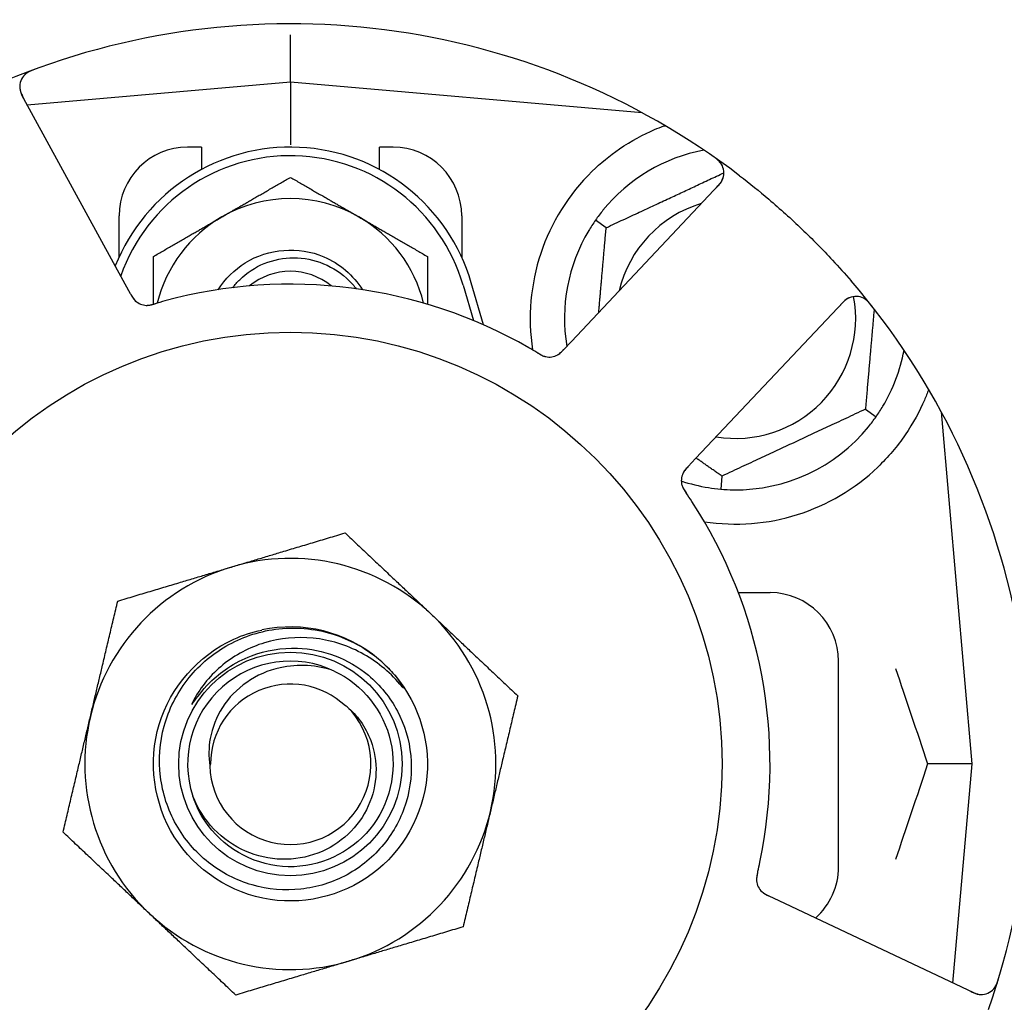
# Model space of a CAD drawing. Header units: inches. Extents: x 18 to 846, y -67 to 561.
# Tile 56 of 256: x 86.02 to 87.82, y 144.42 to 146.21. Entities that reach past the tile are written whole.
import ezdxf

# ---------------------------------------------------------------- set-up
doc = ezdxf.new("R2010")
doc.units = ezdxf.units.IN
doc.header["$LTSCALE"] = 24
doc.header["$MEASUREMENT"] = 0
doc.layers.add('Dimension (ANSI)', color=7, linetype='Continuous', lineweight=25)
doc.layers.add('Visible (ANSI)', color=7, linetype='Continuous', lineweight=30)
doc.styles.add('Note Text (ANSI)', font='tahoma.ttf')
doc.dimstyles.new('SB Fraction-16 (ANSI)', dxfattribs={"dimscale": 24, "dimtxt": 0.125, "dimasz": 0.098425, "dimexe": 0.125, "dimexo": 0.0625, "dimgap": 0.031496, "dimtad": 0, "dimtih": 1, "dimtoh": 1, "dimdec": 4, "dimrnd": 1e-08, "dimzin": 0, "dimdsep": 46, "dimlunit": 5, "dimtxsty": 'Note Text (ANSI)', "dimcen": 0.09, "dimdle": 0.393701, "dimclrd": 256, "dimclre": 256, "dimclrt": 256, "dimadec": 0, "dimazin": 3, "dimtfac": 0.96, "dimtofl": 0, "dimtmove": 0, "dimatfit": 3, "dimfxl": 1, "dimfrac": 2, "dimtolj": 1, "dimtzin": 12, "dimlwd": -1, "dimlwe": -1, "dimarcsym": 0})

# ---------------------------------------------------------------- blocks, each defined once
blk = doc.blocks.new('*D15')
at = {"layer": 'Defpoints', "color": 0, "transparency": 16777216}
for p in [(115.8191, 378.6679), (40.5863, 88.9562), (79.6941, 88.9562)]:
    blk.add_point(p, dxfattribs=at)
at = {"layer": 'Dimension (ANSI)', "transparency": 16777216}
for p, q in [((114.3191, 378.6679), (37.5863, 378.6679)), ((40.5863, 376.3057), (40.5863, 240.4618)), ((40.5863, 91.3184), (40.5863, 235.1622)), ((78.1941, 88.9562), (37.5863, 88.9562))]:
    blk.add_line(p, q, dxfattribs=at)
for points in [[(40.1926, 376.3057), (40.98, 376.3057), (40.5863, 378.6679)], [(40.1926, 91.3184), (40.98, 91.3184), (40.5863, 88.9562)]]:
    blk.add_solid(points, dxfattribs=at)
at = {"layer": 'Dimension (ANSI)', "transparency": 16777216, "insert": (31.4463, 239.7059), "char_height": 3, "attachment_point": 1, "style": 'Note Text (ANSI)'}
blk.add_mtext('\\A1;289 11/16', dxfattribs=at)

msp = doc.modelspace()

# ---------------------------------------------------------------- linework, layer by layer
at = {"layer": 'Visible (ANSI)'}
for p, q in [((86.51486, 146.10002), (86.51486, 146.18601)), ((86.51486, 146.10002), (86.03491, 146.05803)), ((86.51486, 146.10002), (86.51486, 145.98544)), ((87.15685, 146.04386), (86.51486, 146.10002)), ((86.21357, 145.73147), (86.02493, 146.07626)), ((87.15361, 146.04414), (87.15361, 146.0456)), ((86.35236, 145.98127), (86.32736, 145.98127)), ((86.35236, 145.98127), (86.35236, 145.94044)), ((86.67736, 145.94044), (86.67736, 145.98127)), ((86.70236, 145.98127), (86.67736, 145.98127)), ((87.2971, 145.91291), (87.02748, 145.62697)), ((86.20236, 145.78073), (86.20236, 145.85627)), ((86.82736, 145.85627), (86.82736, 145.78073)), ((87.09089, 145.83435), (87.07138, 145.84801)), ((86.2231, 145.71404), (86.21357, 145.73147)), ((86.82986, 145.7294), (86.84861, 145.66512)), ((86.86719, 145.6572), (86.84486, 145.73377)), ((87.25412, 145.41327), (87.52374, 145.69922)), ((87.02748, 145.62697), (87.01383, 145.61249)), ((87.56383, 145.50319), (87.58335, 145.48953)), ((87.75861, 144.85627), (87.70244, 145.49826)), ((87.24049, 145.39881), (87.25412, 145.41327)), ((87.3022, 145.38119), (87.30013, 145.35746)), ((87.33215, 145.16877), (87.38986, 145.16877)), ((87.51486, 144.66877), (87.51486, 145.04377)), ((87.75861, 144.85627), (87.67714, 144.85627)), ((87.72366, 144.45675), (87.75861, 144.85627)), ((87.40625, 144.6069), (87.38826, 144.61541)), ((87.76151, 144.43884), (87.40625, 144.6069))]:
    msp.add_line(p, q, dxfattribs=at)
for radius in [0.7875, 0.20385]:
    msp.add_circle((86.51486, 144.85627), radius, dxfattribs=at)
for centre, radius, start, end in [((87.67254, 146.08405), 0.325, 301.56477, 151.80207), ((86.51486, 144.85627), 1.35, 52.62287, 112.74397), ((86.05235, 146.09126), 0.03125, 110.53135, 208.68342), ((86.51486, 145.63752), 0.34375, 16.2602, 158.3076), ((86.32736, 145.85627), 0.125, 90, 180), ((86.70236, 145.85627), 0.125, 0, 90), ((87.32736, 145.66877), 0.3125, 100.71622, 140.84193), ((86.51486, 145.63752), 0.32812, 16.2602, 160.60541), ((87.27436, 145.93435), 0.03125, 316.68342, 54.83549), ((87.32736, 145.66877), 0.375, 134.27762, 188.78707), ((86.51486, 145.63752), 0.25, 60, 120), ((87.32736, 145.66877), 0.21875, 106.71618, 166.65066), ((86.51486, 145.63752), 0.25, 120, 166.26096), ((86.51486, 145.63752), 0.25, 13.73904, 60), ((87.32736, 145.66877), 0.3125, 149.15807, 189.35248), ((86.51486, 145.63752), 0.11727, 50.56429, 129.43571), ((86.51486, 144.85627), 1.35, 340.62287, 40.74397), ((86.51486, 144.85627), 0.875, 60.19111, 105.17573), ((86.2533, 145.72396), 0.03125, 226.67765, 268.13682), ((87.32736, 145.66877), 0.21875, 260.57954, 10.53406), ((87.54648, 145.67778), 0.03125, 38.53135, 136.68342), ((87.32736, 145.66877), 0.3125, 329.15807, 349.28378), ((86.98714, 145.62973), 0.03125, 257.46904, 299.46837), ((87.32736, 145.66877), 0.3125, 269.15807, 320.84193), ((87.32736, 145.66877), 0.375, 261.21293, 313.75453), ((87.25925, 145.37316), 0.03125, 154.67765, 196.13682), ((87.32736, 145.66877), 0.3125, 251.46237, 260.84193), ((86.51486, 144.85627), 0.875, 348.19111, 33.17573), ((86.51486, 144.85627), 0.375, 106.68342, 166.68342), ((86.51486, 144.85627), 0.375, 46.68342, 106.68342), ((87.38986, 145.04377), 0.125, 0, 90), ((86.51486, 144.85627), 0.375, 346.68342, 46.68342), ((86.51486, 144.85627), 0.25, 49.96044, 102.10596), ((86.51486, 144.85627), 0.1875, 64.71096, 198.15663), ((86.51486, 144.85627), 0.25, 46.19222, 49.96044), ((86.51486, 144.85627), 0.14583, 46.55117, 180.00317), ((86.51486, 144.85627), 0.14696, 181.25861, 45.29572), ((86.51486, 144.85627), 0.375, 166.68342, 226.68342), ((86.51486, 144.85627), 0.375, 286.68342, 346.68342), ((87.38986, 144.66877), 0.125, 311.64189, 0), ((87.39641, 144.64612), 0.03125, 185.46904, 227.46837), ((86.51486, 144.85627), 0.375, 226.68342, 286.68342), ((86.51486, 144.85627), 0.875, 204.19111, 249.17573), ((86.51486, 144.85627), 1.35, 196.62287, 256.74397), ((87.77488, 144.46709), 0.03125, 244.68342, 342.83549)]:
    msp.add_arc(centre, radius, start, end, dxfattribs=at)
for points, knots in [([(86.04802, 146.12298), (86.04743, 146.12276), (86.04684, 146.12255), (86.04527, 146.12196), (86.04427, 146.12157), (86.04243, 146.1208), (86.04158, 146.12044), (86.03943, 146.11945), (86.03811, 146.11879), (86.03589, 146.11755), (86.03492, 146.11695), (86.03332, 146.11588), (86.03265, 146.11538), (86.03135, 146.11435), (86.03076, 146.11382), (86.03011, 146.1132), (86.02997, 146.11306), (86.02986, 146.11295)], [0, 0, 0, 0, 0.005149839, 0.005149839, 0.013554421, 0.013554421, 0.020527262, 0.020527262, 0.031641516, 0.031641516, 0.041623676, 0.041623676, 0.051235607, 0.051235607, 0.06373445, 0.06373445, 0.067355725, 0.067355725, 0.067355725, 0.067355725]), ([(86.0211, 146.09132), (86.0211, 146.09102), (86.02112, 146.09066), (86.02122, 146.08886), (86.02144, 146.08712), (86.02214, 146.08403), (86.02257, 146.08258), (86.02389, 146.07894), (86.02488, 146.07669), (86.02648, 146.07351), (86.02697, 146.07258), (86.02791, 146.07081), (86.02837, 146.06997), (86.02883, 146.06913)], [0.058736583, 0.058736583, 0.058736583, 0.058736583, 0.064782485, 0.064782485, 0.086145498, 0.086145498, 0.103238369, 0.103238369, 0.123434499, 0.123434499, 0.131598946, 0.131598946, 0.138939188, 0.138939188, 0.138939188, 0.138939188]), ([(87.06556, 145.93726), (87.0807, 145.95202), (87.09765, 145.96594), (87.13666, 145.99271), (87.15907, 146.00462), (87.1848, 146.01567), (87.19051, 146.01796), (87.19626, 146.02011)], [0.55181372, 0.55181372, 0.55181372, 0.55181372, 0.71000954, 0.71000954, 0.90366002, 0.90366002, 0.95550669, 0.95550669, 0.95550669, 0.95550669]), ([(87.30168, 145.94953), (87.30154, 145.94978), (87.30135, 145.95009), (87.30071, 145.9511), (87.30018, 145.95187), (87.29888, 145.95352), (87.29806, 145.95448), (87.29651, 145.95604), (87.29601, 145.95653), (87.29471, 145.95772), (87.29388, 145.95845), (87.29208, 145.95993), (87.29108, 145.96071), (87.28951, 145.96188), (87.28891, 145.96231), (87.28773, 145.96315), (87.28714, 145.96356), (87.28655, 145.96397)], [0.051298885, 0.051298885, 0.051298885, 0.051298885, 0.057269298, 0.057269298, 0.069785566, 0.069785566, 0.083632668, 0.083632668, 0.089458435, 0.089458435, 0.09782017, 0.09782017, 0.107290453, 0.107290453, 0.113094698, 0.113094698, 0.118968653, 0.118968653, 0.118968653, 0.118968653]), ([(87.29154, 145.90701), (87.29218, 145.9077), (87.29284, 145.90839), (87.29534, 145.9111), (87.29713, 145.91315), (87.2999, 145.91677), (87.30097, 145.91839), (87.30255, 145.92117), (87.30318, 145.92247), (87.30401, 145.92459), (87.30429, 145.9254), (87.30454, 145.92627), (87.3046, 145.92645), (87.30464, 145.92661)], [0, 0, 0, 0, 0.007248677, 0.007248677, 0.028564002, 0.028564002, 0.04748221, 0.04748221, 0.065361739, 0.065361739, 0.076705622, 0.076705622, 0.079955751, 0.079955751, 0.079955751, 0.079955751]), ([(87.33439, 145.92906), (87.35261, 145.91514), (87.37036, 145.90085), (87.40823, 145.86875), (87.42843, 145.85058), (87.46734, 145.81334), (87.48586, 145.79455), (87.5153, 145.76286), (87.52659, 145.75025), (87.53767, 145.73739)], [-0.73117336, -0.73117336, -0.73117336, -0.73117336, -0.55242948, -0.55242948, -0.34016147, -0.34016147, -0.13232742, -0.13232742, 0, 0, 0, 0]), ([(86.38324, 145.7211), (86.39578, 145.7409), (86.4126, 145.75797), (86.43253, 145.77032), (86.47478, 145.79651), (86.52983, 145.8008), (86.57563, 145.78147), (86.60469, 145.7692), (86.62954, 145.74763), (86.64655, 145.72109)], [6.8488771, 6.8488771, 6.8488771, 6.8488771, 7.2990044, 7.2990044, 7.2990044, 8.2534333, 8.2534333, 8.2534333, 8.8590861, 8.8590861, 8.8590861, 8.8590861]), ([(86.40966, 145.72492), (86.41357, 145.73006), (86.41785, 145.73493), (86.43533, 145.75217), (86.45056, 145.76219), (86.48427, 145.776), (86.50246, 145.77954), (86.53948, 145.7795), (86.55794, 145.77581), (86.59271, 145.76148), (86.60864, 145.75089), (86.62672, 145.73298), (86.63102, 145.72811), (86.63498, 145.72299)], [-1.06231766, -1.06231766, -1.06231766, -1.06231766, -1.01273267, -1.01273267, -0.87465824, -0.87465824, -0.73438222, -0.73438222, -0.59190522, -0.59190522, -0.44722789, -0.44722789, -0.39760805, -0.39760805, -0.39760805, -0.39760805]), ([(86.22311, 145.71404), (86.22336, 145.71358), (86.22362, 145.71311), (86.22411, 145.71221), (86.22436, 145.71176), (86.22491, 145.71077), (86.22522, 145.71023), (86.22634, 145.7083), (86.22709, 145.70708), (86.22835, 145.70523), (86.22893, 145.70445), (86.23006, 145.70309), (86.23057, 145.70252), (86.23146, 145.70161), (86.23187, 145.70122), (86.23211, 145.70099), (86.23214, 145.70096), (86.23214, 145.70096), (86.23214, 145.70096), (86.23214, 145.70096)], [0, 0, 0, 0, 0.004355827, 0.004355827, 0.008687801, 0.008687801, 0.014307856, 0.014307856, 0.029588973, 0.029588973, 0.043844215, 0.043844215, 0.054171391, 0.054171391, 0.061954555, 0.061954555, 0.063871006, 0.063871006, 0.063878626, 0.063878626, 0.063878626, 0.063878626]), ([(86.22313, 145.714), (86.22327, 145.71374), (86.22341, 145.71348), (86.2242, 145.71205), (86.22487, 145.71084), (86.22632, 145.70837), (86.22713, 145.70708), (86.22868, 145.70487), (86.22943, 145.7039), (86.23091, 145.70218), (86.23168, 145.7014), (86.23235, 145.70077), (86.23245, 145.70069), (86.23253, 145.70061)], [0, 0, 0, 0, 0.002309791, 0.002309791, 0.012623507, 0.012623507, 0.024338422, 0.024338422, 0.035397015, 0.035397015, 0.047442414, 0.047442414, 0.049661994, 0.049661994, 0.049661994, 0.049661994]), ([(87.53688, 145.70752), (87.5366, 145.70742), (87.53625, 145.7073), (87.53458, 145.70665), (87.533, 145.7059), (87.53027, 145.70427), (87.52902, 145.70342), (87.52597, 145.70103), (87.52414, 145.6994), (87.52161, 145.6969), (87.52087, 145.69615), (87.51948, 145.6947), (87.51882, 145.694), (87.51817, 145.6933)], [0.058736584, 0.058736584, 0.058736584, 0.058736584, 0.064782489, 0.064782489, 0.086145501, 0.086145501, 0.103238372, 0.103238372, 0.123434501, 0.123434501, 0.131598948, 0.131598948, 0.13893919, 0.13893919, 0.13893919, 0.13893919]), ([(87.57531, 145.6917), (87.57492, 145.6922), (87.57454, 145.69268), (87.57349, 145.69399), (87.57281, 145.69483), (87.57151, 145.69634), (87.5709, 145.69704), (87.5693, 145.69878), (87.56826, 145.69982), (87.56639, 145.70156), (87.56553, 145.70229), (87.56401, 145.70349), (87.56334, 145.70397), (87.56195, 145.70489), (87.56126, 145.70529), (87.56047, 145.70571), (87.5603, 145.7058), (87.56016, 145.70587)], [0, 0, 0, 0, 0.005149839, 0.005149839, 0.013554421, 0.013554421, 0.020527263, 0.020527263, 0.031641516, 0.031641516, 0.041623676, 0.041623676, 0.051235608, 0.051235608, 0.063734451, 0.063734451, 0.067355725, 0.067355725, 0.067355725, 0.067355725]), ([(86.25153, 145.69276), (86.25176, 145.69275), (86.25206, 145.69274), (86.25295, 145.69273), (86.25358, 145.69274), (86.25493, 145.69282), (86.25563, 145.69288), (86.25703, 145.69306), (86.25772, 145.69316), (86.25936, 145.69346), (86.26037, 145.69368), (86.26186, 145.69403), (86.2623, 145.69414), (86.26391, 145.69455), (86.26511, 145.69489), (86.26666, 145.69533), (86.26705, 145.69545), (86.2676, 145.69561), (86.26777, 145.69566), (86.26794, 145.69571)], [0.044252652, 0.044252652, 0.044252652, 0.044252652, 0.050671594, 0.050671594, 0.061250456, 0.061250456, 0.071050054, 0.071050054, 0.078610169, 0.078610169, 0.087196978, 0.087196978, 0.090753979, 0.090753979, 0.100050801, 0.100050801, 0.10314767, 0.10314767, 0.10451733, 0.10451733, 0.10451733, 0.10451733]), ([(86.25191, 145.69273), (86.25191, 145.69273), (86.25194, 145.69273), (86.25207, 145.69273), (86.25221, 145.69272), (86.25266, 145.69271), (86.25303, 145.69271), (86.25426, 145.69274), (86.25519, 145.6928), (86.25718, 145.69304), (86.25821, 145.69321), (86.26061, 145.69369), (86.26202, 145.69404), (86.26475, 145.69477), (86.26608, 145.69516), (86.26757, 145.6956), (86.26776, 145.69565), (86.26794, 145.69571)], [0.030853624, 0.030853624, 0.030853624, 0.030853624, 0.032941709, 0.032941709, 0.03638518, 0.03638518, 0.042347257, 0.042347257, 0.055267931, 0.055267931, 0.065838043, 0.065838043, 0.077516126, 0.077516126, 0.087897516, 0.087897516, 0.089364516, 0.089364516, 0.089364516, 0.089364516]), ([(86.96579, 145.60613), (86.96538, 145.60638), (86.96494, 145.60664), (86.96447, 145.60692), (86.96027, 145.60944), (86.9545, 145.61283), (86.94983, 145.6155)], [0.48080563, 0.48080563, 0.48080563, 0.48080563, 0.5329828, 0.5329828, 0.5329828, 1, 1, 1, 1]), ([(87.00139, 145.60192), (87.00147, 145.60196), (87.00156, 145.60201), (87.00183, 145.60216), (87.00202, 145.60226), (87.00289, 145.60276), (87.00369, 145.60326), (87.00554, 145.60457), (87.00666, 145.60546), (87.00885, 145.6074), (87.00993, 145.60845), (87.01146, 145.61), (87.01194, 145.61049), (87.01265, 145.61124), (87.01288, 145.61149), (87.01335, 145.61198), (87.01358, 145.61222), (87.0138, 145.61246)], [0.038929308, 0.038929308, 0.038929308, 0.038929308, 0.040726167, 0.040726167, 0.043941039, 0.043941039, 0.054249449, 0.054249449, 0.066768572, 0.066768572, 0.07820649, 0.07820649, 0.083402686, 0.083402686, 0.086046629, 0.086046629, 0.08863019, 0.08863019, 0.08863019, 0.08863019]), ([(87.0021, 145.6023), (87.0021, 145.6023), (87.00211, 145.6023), (87.00217, 145.60233), (87.00237, 145.60244), (87.00297, 145.60279), (87.00343, 145.60307), (87.00445, 145.60373), (87.005, 145.60412), (87.00568, 145.60463), (87.00585, 145.60477), (87.0071, 145.60575), (87.00846, 145.60697), (87.01055, 145.60905), (87.01116, 145.60968), (87.01212, 145.61068), (87.01244, 145.61102), (87.01311, 145.61173), (87.01346, 145.6121), (87.0138, 145.61246)], [0.028019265, 0.028019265, 0.028019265, 0.028019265, 0.028672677, 0.028672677, 0.033062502, 0.033062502, 0.040781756, 0.040781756, 0.051074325, 0.051074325, 0.054504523, 0.054504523, 0.075062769, 0.075062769, 0.083066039, 0.083066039, 0.087153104, 0.087153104, 0.091266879, 0.091266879, 0.091266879, 0.091266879]), ([(86.96582, 145.60611), (86.96608, 145.60596), (86.96633, 145.6058), (86.96703, 145.60539), (86.96747, 145.60513), (86.96883, 145.60432), (86.96978, 145.60377), (86.97178, 145.60268), (86.97284, 145.60212), (86.97497, 145.6011), (86.976, 145.60066), (86.97807, 145.59987), (86.97903, 145.59958), (86.98023, 145.59926), (86.98056, 145.59919), (86.98081, 145.59913)], [0.001596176, 0.001596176, 0.001596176, 0.001596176, 0.00393777, 0.00393777, 0.007842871, 0.007842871, 0.016055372, 0.016055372, 0.025513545, 0.025513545, 0.037191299, 0.037191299, 0.054193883, 0.054193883, 0.061558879, 0.061558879, 0.061558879, 0.061558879]), ([(86.96582, 145.60611), (86.96629, 145.60583), (86.96676, 145.60555), (86.96769, 145.60499), (86.96816, 145.60471), (86.96972, 145.60379), (86.97083, 145.60316), (86.97266, 145.60218), (86.97342, 145.6018), (86.97518, 145.60097), (86.97611, 145.60057), (86.9778, 145.59995), (86.97857, 145.5997), (86.97981, 145.59935), (86.98033, 145.59923), (86.98064, 145.59916), (86.98069, 145.59915), (86.9807, 145.59915), (86.9807, 145.59915), (86.9807, 145.59915)], [0, 0, 0, 0, 0.004180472, 0.004180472, 0.008305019, 0.008305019, 0.018114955, 0.018114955, 0.025612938, 0.025612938, 0.036850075, 0.036850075, 0.047489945, 0.047489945, 0.056089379, 0.056089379, 0.05828692, 0.05828692, 0.058652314, 0.058652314, 0.058652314, 0.058652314]), ([(87.67925, 145.53936), (87.67684, 145.53274), (87.67423, 145.52611), (87.66294, 145.50002), (87.65123, 145.47798), (87.62225, 145.43572), (87.60503, 145.41546), (87.5867, 145.39791)], [1.38940877, 1.38940877, 1.38940877, 1.38940877, 1.45134152, 1.45134152, 1.64787025, 1.64787025, 1.84130789, 1.84130789, 1.84130789, 1.84130789]), ([(87.24046, 145.39878), (87.24026, 145.39857), (87.24005, 145.39835), (87.23893, 145.39716), (87.23799, 145.39615), (87.23609, 145.394), (87.23512, 145.39283), (87.23349, 145.39068), (87.2328, 145.38966), (87.23162, 145.38773), (87.23112, 145.38675), (87.23073, 145.38592), (87.23068, 145.3858), (87.23063, 145.3857)], [0, 0, 0, 0, 0.002309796, 0.002309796, 0.012623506, 0.012623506, 0.024338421, 0.024338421, 0.035397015, 0.035397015, 0.047442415, 0.047442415, 0.049661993, 0.049661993, 0.049661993, 0.049661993]), ([(87.24049, 145.39881), (87.24013, 145.39843), (87.23976, 145.39804), (87.23906, 145.39729), (87.23871, 145.39692), (87.23794, 145.39609), (87.23752, 145.39562), (87.23603, 145.39397), (87.2351, 145.39287), (87.23373, 145.3911), (87.23317, 145.39031), (87.23223, 145.38882), (87.23184, 145.38815), (87.23125, 145.38703), (87.231, 145.38652), (87.23086, 145.38622), (87.23084, 145.38618), (87.23084, 145.38618), (87.23084, 145.38618), (87.23084, 145.38618)], [0, 0, 0, 0, 0.004355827, 0.004355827, 0.0086878, 0.0086878, 0.014307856, 0.014307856, 0.029588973, 0.029588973, 0.043844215, 0.043844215, 0.054171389, 0.054171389, 0.061954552, 0.061954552, 0.063871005, 0.063871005, 0.063878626, 0.063878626, 0.063878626, 0.063878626]), ([(87.22903, 145.3652), (87.22909, 145.36498), (87.22918, 145.36469), (87.22944, 145.36385), (87.22965, 145.36324), (87.23014, 145.36199), (87.23042, 145.36134), (87.23102, 145.36006), (87.23133, 145.35945), (87.23213, 145.35797), (87.23264, 145.35708), (87.23343, 145.35578), (87.23367, 145.35539), (87.23457, 145.35398), (87.23525, 145.35295), (87.23616, 145.35161), (87.23639, 145.35128), (87.23671, 145.3508), (87.23681, 145.35065), (87.23691, 145.35051)], [0.044252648, 0.044252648, 0.044252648, 0.044252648, 0.050671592, 0.050671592, 0.061250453, 0.061250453, 0.071050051, 0.071050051, 0.078610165, 0.078610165, 0.087196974, 0.087196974, 0.090753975, 0.090753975, 0.100050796, 0.100050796, 0.103147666, 0.103147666, 0.104517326, 0.104517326, 0.104517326, 0.104517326]), ([(87.22913, 145.36484), (87.22913, 145.36484), (87.22914, 145.36481), (87.22917, 145.36468), (87.22921, 145.36454), (87.22934, 145.36411), (87.22945, 145.36377), (87.22986, 145.3626), (87.2302, 145.36173), (87.23105, 145.35992), (87.23152, 145.35898), (87.23273, 145.35686), (87.23349, 145.35562), (87.23503, 145.35325), (87.23582, 145.3521), (87.23669, 145.35082), (87.2368, 145.35067), (87.23691, 145.35051)], [0.030853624, 0.030853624, 0.030853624, 0.030853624, 0.032941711, 0.032941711, 0.036385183, 0.036385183, 0.042347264, 0.042347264, 0.055267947, 0.055267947, 0.065838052, 0.065838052, 0.077516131, 0.077516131, 0.087897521, 0.087897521, 0.089364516, 0.089364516, 0.089364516, 0.089364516]), ([(86.68792, 145.03669), (86.73858, 144.98809), (86.76724, 144.91738), (86.7647, 144.84722), (86.76216, 144.77709), (86.72848, 144.70865), (86.67447, 144.66385), (86.62047, 144.61906), (86.54702, 144.59861), (86.47764, 144.60906), (86.40665, 144.61975), (86.34116, 144.66267), (86.30303, 144.7235), (86.2653, 144.7837), (86.25499, 144.86038), (86.2755, 144.92841), (86.29598, 144.99636), (86.34684, 145.05453), (86.41146, 145.08389), (86.42778, 145.0913), (86.44491, 145.09685), (86.46244, 145.10052)], [5.2445607, 5.2445607, 5.2445607, 5.2445607, 6.086966, 6.086966, 6.086966, 6.9291128, 6.9291128, 6.9291128, 7.7710085, 7.7710085, 7.7710085, 8.6324711, 8.6324711, 8.6324711, 9.4850832, 9.4850832, 9.4850832, 10.3367446, 10.3367446, 10.3367446, 10.5518672, 10.5518672, 10.5518672, 10.5518672]), ([(86.52765, 145.06751), (86.55113, 145.06673), (86.57432, 145.06205), (86.61844, 145.04525), (86.63903, 145.03318), (86.67891, 144.99994), (86.69682, 144.97781), (86.72332, 144.92767), (86.73157, 144.90011), (86.73711, 144.84308), (86.73424, 144.81415), (86.71753, 144.75873), (86.70375, 144.7328), (86.66688, 144.68741), (86.64405, 144.66846), (86.59218, 144.6402), (86.56359, 144.63125), (86.50429, 144.62474), (86.47414, 144.62734), (86.41624, 144.644), (86.38908, 144.658), (86.34138, 144.69576), (86.32137, 144.71925), (86.2913, 144.77282), (86.28162, 144.80243), (86.27407, 144.86399), (86.27638, 144.89535), (86.29293, 144.95574), (86.30711, 144.98414), (86.34571, 145.03418), (86.36984, 145.05527), (86.42507, 145.0872), (86.45568, 145.09764), (86.48744, 145.10194)], [-3.5801326, -3.5801326, -3.5801326, -3.5801326, -3.4004535, -3.4004535, -3.2191752, -3.2191752, -3.0035583, -3.0035583, -2.7857358, -2.7857358, -2.5657084, -2.5657084, -2.3434763, -2.3434763, -2.1190401, -2.1190401, -1.8924003, -1.8924003, -1.6635571, -1.6635571, -1.4325112, -1.4325112, -1.1992628, -1.1992628, -0.9638125, -0.9638125, -0.7261606, -0.7261606, -0.4863077, -0.4863077, -0.244254, -0.244254, 0, 0, 0, 0]), ([(86.71467, 145.00181), (86.69484, 145.02516), (86.67084, 145.0446), (86.61663, 145.07351), (86.58689, 145.08263), (86.52648, 145.08865), (86.49644, 145.08585), (86.44007, 145.06895), (86.4142, 145.05536), (86.36997, 145.01945), (86.35182, 144.99775), (86.33844, 144.97315)], [-1.1317323, -1.1317323, -1.1317323, -1.1317323, -0.8984595, -0.8984595, -0.6634575, -0.6634575, -0.435379, -0.435379, -0.2142259, -0.2142259, 0, 0, 0, 0]), ([(86.48744, 145.10194), (86.50489, 145.10431), (86.52256, 145.10476), (86.55795, 145.1018), (86.57557, 145.09835), (86.62305, 145.08347), (86.65134, 145.06806), (86.67569, 145.04767)], [-0.51193076, -0.51193076, -0.51193076, -0.51193076, -0.37804019, -0.37804019, -0.24204071, -0.24204071, 0, 0, 0, 0]), ([(86.368, 145.00471), (86.37792, 145.01453), (86.38868, 145.02335), (86.41386, 145.04021), (86.42844, 145.04775), (86.47052, 145.06374), (86.49901, 145.06845), (86.52765, 145.06751)], [-0.44935864, -0.44935864, -0.44935864, -0.44935864, -0.34320731, -0.34320731, -0.21838639, -0.21838639, 0, 0, 0, 0]), ([(86.59496, 145.0258), (86.57923, 145.03128), (86.56285, 145.03464), (86.52946, 145.03678), (86.51263, 145.03552), (86.47429, 145.02702), (86.45348, 145.01799), (86.41746, 144.99284), (86.40238, 144.97728), (86.37977, 144.94198), (86.37214, 144.92278), (86.36557, 144.88624), (86.36534, 144.86946), (86.36794, 144.85304)], [-0.89666376, -0.89666376, -0.89666376, -0.89666376, -0.7697294, -0.7697294, -0.64162523, -0.64162523, -0.47009117, -0.47009117, -0.30597672, -0.30597672, -0.14928046, -0.14928046, -0.02134877, -0.02134877, -0.02134877, -0.02134877]), ([(86.68792, 145.03669), (86.69576, 145.02915), (86.70312, 145.021), (86.71513, 145.00545), (86.71882, 144.99969), (86.72065, 144.99632), (86.72097, 144.99568), (86.72118, 144.99512), (86.72122, 144.995), (86.72124, 144.99486), (86.72124, 144.99482), (86.72124, 144.99477), (86.72123, 144.99475), (86.72122, 144.99472), (86.72121, 144.99472), (86.72119, 144.9947), (86.72118, 144.9947), (86.72114, 144.99469), (86.72112, 144.9947), (86.72105, 144.99472), (86.72099, 144.99475), (86.72014, 144.99533), (86.71781, 144.99811), (86.71467, 145.00181)], [-0.28928031, -0.28928031, -0.28928031, -0.28928031, -0.16787143, -0.16787143, -0.06646306, -0.06646306, -0.04917499, -0.04917499, -0.04476579, -0.04476579, -0.04306859, -0.04306859, -0.04215282, -0.04215282, -0.04143605, -0.04143605, -0.040655, -0.040655, -0.03948059, -0.03948059, -0.0370912, -0.0370912, 0, 0, 0, 0]), ([(86.59496, 145.0258), (86.64625, 145.00157), (86.68528, 144.95286), (86.69777, 144.89753), (86.71025, 144.8422), (86.6959, 144.78146), (86.65999, 144.73756), (86.62415, 144.69374), (86.56761, 144.66765), (86.51102, 144.66881), (86.45433, 144.66997), (86.39881, 144.69846), (86.36481, 144.74384), (86.35259, 144.76015), (86.34324, 144.77852), (86.33697, 144.7979)], [5.153766, 5.153766, 5.153766, 5.153766, 6.061332, 6.061332, 6.061332, 6.968806, 6.968806, 6.968806, 7.8744508, 7.8744508, 7.8744508, 8.7817425, 8.7817425, 8.7817425, 9.107885, 9.107885, 9.107885, 9.107885]), ([(86.33844, 144.97315), (86.33764, 144.97168), (86.33678, 144.97001), (86.33581, 144.9679), (86.33539, 144.96693), (86.33515, 144.96612), (86.33511, 144.96595), (86.3351, 144.96577), (86.3351, 144.96572), (86.33511, 144.96566), (86.33511, 144.96563), (86.33513, 144.9656), (86.33514, 144.96559), (86.33517, 144.96558), (86.33518, 144.96557), (86.33523, 144.96557), (86.33525, 144.96558), (86.33533, 144.96561), (86.33538, 144.96565), (86.33557, 144.96579), (86.33575, 144.96597), (86.33661, 144.96693), (86.33757, 144.96822), (86.34331, 144.976), (86.3528, 144.98968), (86.368, 145.00471)], [-0.32002064, -0.32002064, -0.32002064, -0.32002064, -0.25037654, -0.25037654, -0.22022079, -0.22022079, -0.21319305, -0.21319305, -0.21059304, -0.21059304, -0.20923641, -0.20923641, -0.20821255, -0.20821255, -0.20712521, -0.20712521, -0.2055378, -0.2055378, -0.20262718, -0.20262718, -0.19315319, -0.19315319, -0.1629071, -0.1629071, 0, 0, 0, 0]), ([(86.61824, 144.96072), (86.62742, 144.95292), (86.63561, 144.94402), (86.65045, 144.92334), (86.65676, 144.91146), (86.66847, 144.88002), (86.67168, 144.85993), (86.67029, 144.81907), (86.66549, 144.79871), (86.6482, 144.76042), (86.63568, 144.74296), (86.6043, 144.71334), (86.58559, 144.70164), (86.54425, 144.68579), (86.52193, 144.68198), (86.47653, 144.68307), (86.45388, 144.68817), (86.41126, 144.70689), (86.39179, 144.72054), (86.35871, 144.75489), (86.34557, 144.7754), (86.3367, 144.79784)], [-1.5503297, -1.5503297, -1.5503297, -1.5503297, -1.4577971, -1.4577971, -1.3550285, -1.3550285, -1.200467, -1.200467, -1.0416694, -1.0416694, -0.8786368, -0.8786368, -0.7113708, -0.7113708, -0.5398726, -0.5398726, -0.3641439, -0.3641439, -0.1841858, -0.1841858, 0, 0, 0, 0]), ([(87.36737, 144.65913), (87.36747, 144.6596), (87.36759, 144.6601), (87.36771, 144.66063), (87.36881, 144.66541), (87.37024, 144.67194), (87.37134, 144.6772)], [0.48080563, 0.48080563, 0.48080563, 0.48080563, 0.5329828, 0.5329828, 0.5329828, 1, 1, 1, 1]), ([(87.36736, 144.6591), (87.36723, 144.65857), (87.36711, 144.65803), (87.36687, 144.65697), (87.36675, 144.65644), (87.36635, 144.65467), (87.3661, 144.65342), (87.36573, 144.65138), (87.3656, 144.65053), (87.36535, 144.64861), (87.36527, 144.6476), (87.36519, 144.6458), (87.3652, 144.64499), (87.36525, 144.6437), (87.3653, 144.64317), (87.36533, 144.64285), (87.36533, 144.64281), (87.36533, 144.6428), (87.36533, 144.64279), (87.36533, 144.64279)], [0, 0, 0, 0, 0.004180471, 0.004180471, 0.008305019, 0.008305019, 0.018114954, 0.018114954, 0.025612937, 0.025612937, 0.036850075, 0.036850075, 0.047489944, 0.047489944, 0.05608938, 0.05608938, 0.05828692, 0.05828692, 0.058652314, 0.058652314, 0.058652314, 0.058652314]), ([(87.36736, 144.6591), (87.36729, 144.65881), (87.36722, 144.65851), (87.36704, 144.65773), (87.36693, 144.65723), (87.36658, 144.65568), (87.36636, 144.65461), (87.36593, 144.65237), (87.36573, 144.65119), (87.36541, 144.64885), (87.36532, 144.64773), (87.3652, 144.64552), (87.36522, 144.64452), (87.36529, 144.64328), (87.36532, 144.64294), (87.36535, 144.64268)], [0.001596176, 0.001596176, 0.001596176, 0.001596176, 0.003937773, 0.003937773, 0.007842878, 0.007842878, 0.016055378, 0.016055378, 0.025513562, 0.025513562, 0.03719134, 0.03719134, 0.0541939, 0.0541939, 0.061558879, 0.061558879, 0.061558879, 0.061558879]), ([(87.37436, 144.62398), (87.37442, 144.62391), (87.3745, 144.62384), (87.37472, 144.62363), (87.37488, 144.62348), (87.37563, 144.62281), (87.37635, 144.6222), (87.37816, 144.62085), (87.37935, 144.62006), (87.38187, 144.61857), (87.38321, 144.61787), (87.38516, 144.61689), (87.38577, 144.61659), (87.3867, 144.61615), (87.38701, 144.616), (87.38762, 144.61571), (87.38792, 144.61557), (87.38822, 144.61542)], [0.038929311, 0.038929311, 0.038929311, 0.038929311, 0.040726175, 0.040726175, 0.043941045, 0.043941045, 0.054249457, 0.054249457, 0.066768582, 0.066768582, 0.078206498, 0.078206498, 0.083402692, 0.083402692, 0.086046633, 0.086046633, 0.088630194, 0.088630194, 0.088630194, 0.088630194]), ([(87.37494, 144.62341), (87.37494, 144.62341), (87.37494, 144.62341), (87.375, 144.62336), (87.37516, 144.6232), (87.37567, 144.62274), (87.37608, 144.62239), (87.37703, 144.62162), (87.37757, 144.62122), (87.37827, 144.62073), (87.37845, 144.62061), (87.37977, 144.61973), (87.38135, 144.61881), (87.38398, 144.61747), (87.38476, 144.61708), (87.386, 144.61648), (87.38643, 144.61627), (87.38731, 144.61585), (87.38777, 144.61564), (87.38822, 144.61542)], [0.028019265, 0.028019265, 0.028019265, 0.028019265, 0.028672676, 0.028672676, 0.033062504, 0.033062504, 0.040781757, 0.040781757, 0.051074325, 0.051074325, 0.054504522, 0.054504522, 0.07506277, 0.07506277, 0.083066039, 0.083066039, 0.087153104, 0.087153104, 0.091266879, 0.091266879, 0.091266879, 0.091266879]), ([(87.79775, 144.4458), (87.79794, 144.44601), (87.79818, 144.44628), (87.79895, 144.44721), (87.79951, 144.44795), (87.80068, 144.44969), (87.80134, 144.45077), (87.80235, 144.45273), (87.80266, 144.45336), (87.80339, 144.45496), (87.80382, 144.45597), (87.80468, 144.45814), (87.80511, 144.45933), (87.80573, 144.46119), (87.80596, 144.46189), (87.80639, 144.46328), (87.8066, 144.46396), (87.80681, 144.46465)], [0.051298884, 0.051298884, 0.051298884, 0.051298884, 0.057269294, 0.057269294, 0.069785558, 0.069785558, 0.083632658, 0.083632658, 0.089458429, 0.089458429, 0.097820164, 0.097820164, 0.107290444, 0.107290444, 0.113094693, 0.113094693, 0.118968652, 0.118968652, 0.118968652, 0.118968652]), ([(87.75418, 144.44231), (87.75503, 144.4419), (87.75589, 144.4415), (87.75924, 144.43995), (87.76175, 144.43888), (87.76604, 144.43737), (87.76792, 144.43685), (87.77105, 144.4362), (87.77248, 144.43601), (87.77476, 144.43587), (87.77561, 144.43586), (87.77651, 144.43589), (87.7767, 144.43589), (87.77687, 144.4359)], [0, 0, 0, 0, 0.007248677, 0.007248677, 0.028564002, 0.028564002, 0.047482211, 0.047482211, 0.06536174, 0.06536174, 0.076705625, 0.076705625, 0.079955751, 0.079955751, 0.079955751, 0.079955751])]:
    msp.add_open_spline(points, degree=3, knots=knots, dxfattribs=at)
for points, weights in [([(87.19626, 146.02011), (87.19783, 146.01998), (87.1994, 146.01985)], [0.999914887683, 0.9999148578, 0.999914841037]), ([(87.09089, 145.83435), (87.20252, 145.8864), (87.30561, 145.93447)], [1.04422863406, 1.17902301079, 1.08886732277]), ([(86.38986, 145.85403), (86.44787, 145.88752), (86.51486, 145.9262)], [1, 1.0379548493, 1]), ([(86.51486, 145.9262), (86.58185, 145.88752), (86.63986, 145.85403)], [1, 1.0379548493, 1]), ([(86.26486, 145.78186), (86.33185, 145.82053), (86.38986, 145.85403)], [1, 1.0379548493, 1]), ([(86.63986, 145.85403), (86.69787, 145.82053), (86.76486, 145.78186)], [1, 1.0379548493, 1]), ([(87.07738, 145.67989), (87.08365, 145.75161), (87.09089, 145.83435)], [1.12448377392, 1.13145726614, 1.04422863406]), ([(86.26486, 145.69482), (86.26486, 145.73577), (86.26486, 145.78186)], [1.01840499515, 1.02227336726, 1]), ([(86.76486, 145.78186), (86.76486, 145.73576), (86.76486, 145.6948)], [1, 1.02228011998, 1.01840264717]), ([(87.57982, 145.68595), (87.57235, 145.60058), (87.56383, 145.50319)], [1.11819795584, 1.14843950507, 1.04422863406]), ([(87.56383, 145.50319), (87.43302, 145.44219), (87.3022, 145.38119)], [1.04422863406, 1.20577136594, 1.04422863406]), ([(87.3022, 145.38119), (87.27759, 145.39843), (87.25503, 145.41423)], [1.04422863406, 1.07418802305, 1.09303499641]), ([(86.40721, 145.21549), (86.50346, 145.24433), (86.6146, 145.27764)], [1, 1.0379548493, 1]), ([(86.6146, 145.27764), (86.69901, 145.19804), (86.77212, 145.12911)], [1, 1.0379548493, 1]), ([(86.19981, 145.15333), (86.31095, 145.18664), (86.40721, 145.21549)], [1, 1.0379548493, 1]), ([(86.14994, 144.94265), (86.17309, 145.04043), (86.19981, 145.15333)], [1, 1.0379548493, 1]), ([(86.77212, 145.12911), (86.84523, 145.06018), (86.92965, 144.98058)], [1, 1.0379548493, 1]), ([(86.92965, 144.98058), (86.90292, 144.86768), (86.87978, 144.7699)], [1, 1.0379548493, 1]), ([(86.10008, 144.73196), (86.1268, 144.84487), (86.14994, 144.94265)], [1, 1.0379548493, 1]), ([(86.87978, 144.7699), (86.85663, 144.67212), (86.82991, 144.55921)], [1, 1.0379548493, 1]), ([(86.2576, 144.58343), (86.18449, 144.65236), (86.10008, 144.73196)], [1, 1.0379548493, 1]), ([(86.41513, 144.4349), (86.33071, 144.5145), (86.2576, 144.58343)], [1, 1.0379548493, 1]), ([(86.82991, 144.55921), (86.71877, 144.5259), (86.62252, 144.49706)], [1, 1.0379548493, 1]), ([(86.62252, 144.49706), (86.52627, 144.46821), (86.41513, 144.4349)], [1, 1.0379548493, 1])]:
    msp.add_rational_spline(points, weights, degree=2, dxfattribs=at)
for points in [[(87.08505, 145.8661), (87.08048, 145.8605), (87.07575, 145.85426), (87.07138, 145.84801)], [(87.07138, 145.84801), (87.06701, 145.84177), (87.06276, 145.83519), (87.05905, 145.82898)], [(86.2858, 145.70076), (86.28003, 145.69919), (86.27268, 145.6971), (86.26794, 145.69571)], [(87.58335, 145.48953), (87.58771, 145.49578), (87.59196, 145.50236), (87.59567, 145.50856)], [(87.56968, 145.47144), (87.57424, 145.47704), (87.57897, 145.48329), (87.58335, 145.48953)], [(87.27762, 145.36025), (87.28476, 145.3591), (87.29253, 145.35813), (87.30013, 145.35746)], [(87.24723, 145.33508), (87.24396, 145.34008), (87.23969, 145.34643), (87.23691, 145.35051)], [(87.30013, 145.35746), (87.30772, 145.3568), (87.31554, 145.35641), (87.32277, 145.35631)], [(87.61884, 145.03058), (87.63738, 144.97596), (87.6575, 144.91655), (87.67714, 144.85627)], [(86.61824, 144.96072), (86.61722, 144.96121), (86.61619, 144.96168), (86.61515, 144.96214)], [(86.36903, 144.85626), (86.36865, 144.85519), (86.36829, 144.85412), (86.36794, 144.85304)], [(87.67714, 144.85627), (87.6575, 144.79599), (87.63738, 144.73659), (87.61884, 144.68196)]]:
    msp.add_open_spline(points, degree=3, dxfattribs=at)

# ---------------------------------------------------------------- dimensions: what is measured, and where the dimension line sits
at = {"layer": 'Dimension (ANSI)'}
dim = msp.add_linear_dim(base=(40.58635, 88.95616), p1=(115.81912, 378.66786), p2=(79.69412, 88.95616), angle=270, dimstyle='SB Fraction-16 (ANSI)', override={"dimgap": 0.031496, "dimdec": 4, "dimtol": 0, "dimlim": 0, "dimtp": 0, "dimtm": 0, "dimtdec": 2, "dimatfit": 1}, dxfattribs=at)
dim.commit()
dim.dimension.update_dxf_attribs({"geometry": '*D15', "text_midpoint": (40.58635, 237.81201), "dimtype": 160})

doc.saveas('drawing.dxf')
